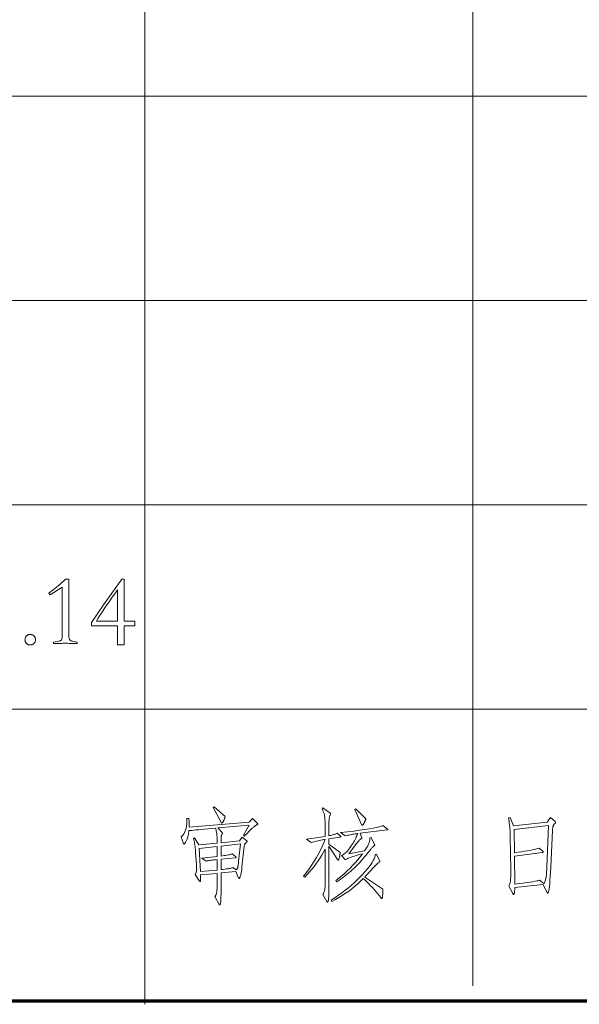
# Model space of a CAD drawing. Extents: x 0 to 1189, y 0 to 841.
# Tile 126 of 132: x 1119 to 1138, y 76 to 110. Entities that reach past the tile are written whole.
import ezdxf

# ---------------------------------------------------------------- set-up
doc = ezdxf.new("R2010")
doc.units = 0

msp = doc.modelspace()

# ---------------------------------------------------------------- linework, layer by layer
at = {"color": 7, "lineweight": 13}
for p, q in [((1134.82, 821.519), (1134.82, 76.519)), ((1123.569, 820.881), (1123.569, 75.881)), ((1169, 107), (989, 107)), ((1169, 100), (989, 100)), ((1169, 93), (989, 93)), ((1169, 86), (989, 86))]:
    msp.add_line(p, q, dxfattribs=at)
at = {"color": 5, "lineweight": 70}
msp.add_line((989, 76), (1169, 76), dxfattribs=at)
at = {"color": 7, "lineweight": 13}
for points in [[(1121.247, 88.241), (1121.211, 88.243), (1121.173, 88.244), (1121.135, 88.246), (1121.096, 88.247), (1121.056, 88.248), (1121.015, 88.249), (1120.973, 88.25), (1120.93, 88.251), (1120.886, 88.251), (1120.841, 88.251), (1120.797, 88.251), (1120.753, 88.251), (1120.71, 88.25), (1120.668, 88.249), (1120.627, 88.248), (1120.587, 88.247), (1120.548, 88.246), (1120.509, 88.244), (1120.472, 88.243), (1120.435, 88.241), (1120.435, 88.296), (1120.616, 88.327), (1120.639, 88.333), (1120.66, 88.34), (1120.678, 88.35), (1120.693, 88.361), (1120.707, 88.373), (1120.718, 88.388), (1120.726, 88.404), (1120.732, 88.422), (1120.736, 88.441), (1120.737, 88.463), (1120.737, 90.176), (1120.324, 89.909), (1120.276, 89.975), (1120.325, 90.008), (1120.375, 90.044), (1120.428, 90.084), (1120.483, 90.127), (1120.539, 90.173), (1120.598, 90.222), (1120.659, 90.275), (1120.721, 90.331), (1120.785, 90.391), (1120.852, 90.454), (1120.966, 90.454), (1120.966, 88.463), (1120.967, 88.44), (1120.971, 88.419), (1120.977, 88.401), (1120.986, 88.384), (1120.997, 88.369), (1121.01, 88.356), (1121.026, 88.345), (1121.044, 88.336), (1121.065, 88.329), (1121.088, 88.324), (1121.247, 88.296)], [(1122.774, 90.454), (1122.857, 90.454), (1122.857, 89.014), (1123.225, 89.014), (1123.225, 88.855), (1122.857, 88.855), (1122.857, 88.195), (1122.628, 88.195), (1122.628, 88.855), (1121.74, 88.855), (1121.74, 88.969), (1122.153, 89.573)], [(1122.628, 89.014), (1122.628, 90.079), (1122.536, 89.951), (1122.448, 89.827), (1122.365, 89.708), (1122.286, 89.594), (1122.212, 89.485), (1122.142, 89.381), (1122.076, 89.282), (1122.015, 89.188), (1121.958, 89.099), (1121.906, 89.014)], [(1119.638, 88.195), (1119.623, 88.196), (1119.608, 88.198), (1119.594, 88.2), (1119.58, 88.204), (1119.567, 88.208), (1119.555, 88.214), (1119.543, 88.221), (1119.531, 88.229), (1119.52, 88.238), (1119.509, 88.247), (1119.499, 88.258), (1119.49, 88.269), (1119.483, 88.281), (1119.476, 88.293), (1119.47, 88.306), (1119.465, 88.319), (1119.462, 88.332), (1119.459, 88.346), (1119.458, 88.361), (1119.457, 88.376), (1119.458, 88.391), (1119.459, 88.405), (1119.462, 88.419), (1119.465, 88.433), (1119.47, 88.446), (1119.476, 88.459), (1119.483, 88.471), (1119.49, 88.482), (1119.499, 88.494), (1119.509, 88.504), (1119.52, 88.514), (1119.531, 88.523), (1119.543, 88.531), (1119.555, 88.538), (1119.567, 88.543), (1119.58, 88.548), (1119.594, 88.552), (1119.608, 88.554), (1119.623, 88.556), (1119.638, 88.556), (1119.653, 88.556), (1119.667, 88.554), (1119.681, 88.552), (1119.695, 88.548), (1119.708, 88.543), (1119.72, 88.538), (1119.732, 88.531), (1119.744, 88.523), (1119.755, 88.514), (1119.766, 88.504), (1119.776, 88.494), (1119.785, 88.482), (1119.792, 88.471), (1119.799, 88.459), (1119.805, 88.446), (1119.81, 88.433), (1119.813, 88.419), (1119.816, 88.405), (1119.817, 88.391), (1119.818, 88.376), (1119.817, 88.361), (1119.816, 88.346), (1119.813, 88.332), (1119.81, 88.319), (1119.805, 88.306), (1119.799, 88.293), (1119.792, 88.281), (1119.785, 88.269), (1119.776, 88.258), (1119.766, 88.247), (1119.755, 88.238), (1119.744, 88.229), (1119.732, 88.221), (1119.72, 88.214), (1119.708, 88.208), (1119.695, 88.204), (1119.681, 88.2), (1119.667, 88.198), (1119.653, 88.196)], [(1126.319, 82.311), (1126.315, 82.295), (1126.311, 82.279), (1126.306, 82.263), (1126.3, 82.247), (1126.295, 82.232), (1126.289, 82.217), (1126.283, 82.202), (1126.276, 82.188), (1126.269, 82.174), (1126.262, 82.16), (1126.255, 82.148), (1126.249, 82.136), (1126.242, 82.126), (1126.237, 82.117), (1126.231, 82.11), (1126.227, 82.104), (1126.222, 82.099), (1126.218, 82.095), (1126.215, 82.093), (1126.212, 82.093), (1126.209, 82.093), (1126.206, 82.094), (1126.204, 82.095), (1126.201, 82.097), (1126.198, 82.099), (1126.195, 82.102), (1126.193, 82.105), (1126.19, 82.108), (1126.187, 82.112), (1126.184, 82.117), (1125.907, 82.62), (1125.941, 82.648)], [(1130.271, 81.652), (1130.275, 81.649), (1130.278, 81.646), (1130.281, 81.643), (1130.284, 81.64), (1130.286, 81.637), (1130.288, 81.634), (1130.29, 81.632), (1130.291, 81.63), (1130.291, 81.628), (1130.292, 81.626), (1130.291, 81.624), (1130.291, 81.623), (1130.289, 81.621), (1130.288, 81.62), (1130.286, 81.619), (1130.283, 81.618), (1130.28, 81.617), (1130.276, 81.616), (1130.272, 81.615), (1130.267, 81.614), (1129.879, 81.555), (1129.879, 81.368), (1130.264, 81.08), (1130.264, 81.068), (1130.263, 81.056), (1130.262, 81.042), (1130.26, 81.028), (1130.258, 81.013), (1130.256, 80.997), (1130.253, 80.98), (1130.249, 80.962), (1130.245, 80.943), (1130.241, 80.924), (1130.237, 80.905), (1130.233, 80.887), (1130.228, 80.872), (1130.224, 80.859), (1130.22, 80.848), (1130.217, 80.839), (1130.213, 80.832), (1130.21, 80.827), (1130.206, 80.824), (1130.203, 80.823), (1130.2, 80.823), (1130.197, 80.824), (1130.194, 80.825), (1130.191, 80.826), (1130.188, 80.828), (1130.185, 80.831), (1130.182, 80.833), (1130.179, 80.836), (1130.176, 80.84), (1130.174, 80.844), (1129.879, 81.298), (1129.879, 79.914), (1129.878, 79.813), (1129.877, 79.722), (1129.875, 79.642), (1129.872, 79.572), (1129.868, 79.513), (1129.864, 79.465), (1129.858, 79.428), (1129.852, 79.401), (1129.845, 79.385), (1129.837, 79.38), (1129.835, 79.38), (1129.833, 79.381), (1129.831, 79.382), (1129.828, 79.383), (1129.826, 79.385), (1129.823, 79.387), (1129.821, 79.39), (1129.818, 79.393), (1129.816, 79.397), (1129.813, 79.401), (1129.671, 79.647), (1129.679, 79.659), (1129.688, 79.672), (1129.695, 79.686), (1129.703, 79.7), (1129.709, 79.716), (1129.715, 79.732), (1129.721, 79.748), (1129.726, 79.766), (1129.731, 79.784), (1129.735, 79.803), (1129.738, 79.824), (1129.742, 79.847), (1129.745, 79.872), (1129.747, 79.9), (1129.749, 79.93), (1129.751, 79.962), (1129.752, 79.997), (1129.753, 80.034), (1129.754, 80.074), (1129.754, 80.115), (1129.754, 81.201), (1129.699, 81.099), (1129.641, 80.997), (1129.58, 80.897), (1129.515, 80.799), (1129.446, 80.702), (1129.374, 80.606), (1129.298, 80.512), (1129.219, 80.419), (1129.136, 80.327), (1129.05, 80.237), (1129.008, 80.275), (1129.11, 80.402), (1129.205, 80.528), (1129.295, 80.655), (1129.379, 80.781), (1129.456, 80.907), (1129.528, 81.033), (1129.594, 81.159), (1129.653, 81.284), (1129.706, 81.409), (1129.754, 81.534), (1129.704, 81.526), (1129.655, 81.516), (1129.605, 81.506), (1129.556, 81.496), (1129.508, 81.485), (1129.459, 81.473), (1129.411, 81.461), (1129.363, 81.448), (1129.315, 81.434), (1129.268, 81.42), (1129.112, 81.538), (1129.754, 81.635), (1129.754, 81.85), (1129.754, 81.925), (1129.753, 81.994), (1129.752, 82.058), (1129.75, 82.116), (1129.748, 82.169), (1129.745, 82.216), (1129.742, 82.257), (1129.738, 82.293), (1129.734, 82.323), (1129.73, 82.348), (1129.724, 82.37), (1129.718, 82.392), (1129.712, 82.415), (1129.704, 82.439), (1129.696, 82.463), (1129.687, 82.487), (1129.677, 82.512), (1129.666, 82.537), (1129.655, 82.563), (1129.643, 82.589), (1129.674, 82.613), (1129.924, 82.433), (1129.927, 82.431), (1129.929, 82.429), (1129.931, 82.426), (1129.933, 82.424), (1129.934, 82.422), (1129.935, 82.42), (1129.936, 82.418), (1129.937, 82.416), (1129.938, 82.414), (1129.938, 82.412), (1129.938, 82.41), (1129.937, 82.408), (1129.937, 82.406), (1129.937, 82.404), (1129.936, 82.402), (1129.935, 82.399), (1129.934, 82.397), (1129.933, 82.395), (1129.932, 82.393), (1129.931, 82.391), (1129.924, 82.378), (1129.918, 82.365), (1129.912, 82.351), (1129.907, 82.337), (1129.903, 82.322), (1129.899, 82.307), (1129.895, 82.291), (1129.892, 82.275), (1129.889, 82.258), (1129.887, 82.24), (1129.886, 82.22), (1129.884, 82.196), (1129.883, 82.167), (1129.882, 82.134), (1129.881, 82.097), (1129.88, 82.055), (1129.88, 82.008), (1129.879, 81.958), (1129.879, 81.903), (1129.879, 81.843), (1129.879, 81.656), (1129.913, 81.663), (1129.947, 81.67), (1129.979, 81.678), (1130.009, 81.686), (1130.038, 81.695), (1130.066, 81.704), (1130.092, 81.713), (1130.117, 81.722), (1130.141, 81.732), (1130.163, 81.742)], [(1131.148, 82.242), (1131.145, 82.229), (1131.14, 82.216), (1131.136, 82.203), (1131.13, 82.189), (1131.125, 82.174), (1131.118, 82.16), (1131.111, 82.144), (1131.104, 82.129), (1131.096, 82.113), (1131.088, 82.096), (1131.079, 82.08), (1131.071, 82.066), (1131.064, 82.054), (1131.057, 82.043), (1131.051, 82.034), (1131.046, 82.026), (1131.041, 82.02), (1131.036, 82.016), (1131.032, 82.014), (1131.029, 82.013), (1131.026, 82.013), (1131.023, 82.014), (1131.02, 82.015), (1131.017, 82.017), (1131.014, 82.019), (1131.012, 82.022), (1131.009, 82.025), (1131.007, 82.029), (1131.005, 82.033), (1131.003, 82.037), (1130.77, 82.558), (1130.808, 82.582)], [(1127.26, 82.249), (1127.423, 82.086), (1127.426, 82.082), (1127.429, 82.079), (1127.432, 82.076), (1127.434, 82.073), (1127.436, 82.07), (1127.437, 82.067), (1127.438, 82.064), (1127.439, 82.061), (1127.44, 82.059), (1127.44, 82.056), (1127.44, 82.054), (1127.439, 82.052), (1127.438, 82.05), (1127.437, 82.047), (1127.436, 82.045), (1127.434, 82.044), (1127.432, 82.042), (1127.429, 82.04), (1127.426, 82.039), (1127.423, 82.037), (1127.409, 82.031), (1127.394, 82.024), (1127.38, 82.016), (1127.365, 82.007), (1127.349, 81.997), (1127.334, 81.986), (1127.318, 81.975), (1127.302, 81.962), (1127.285, 81.948), (1127.268, 81.933), (1127.25, 81.917), (1127.23, 81.897), (1127.207, 81.875), (1127.182, 81.85), (1127.155, 81.823), (1127.126, 81.793), (1127.094, 81.76), (1127.06, 81.724), (1127.024, 81.686), (1126.985, 81.645), (1126.947, 81.673), (1127.142, 82.016), (1126.066, 81.923), (1126.219, 81.763), (1126.221, 81.76), (1126.224, 81.758), (1126.226, 81.755), (1126.228, 81.753), (1126.229, 81.75), (1126.23, 81.748), (1126.231, 81.745), (1126.232, 81.743), (1126.233, 81.741), (1126.233, 81.739), (1126.233, 81.737), (1126.232, 81.734), (1126.231, 81.732), (1126.23, 81.729), (1126.228, 81.727), (1126.226, 81.724), (1126.224, 81.721), (1126.222, 81.718), (1126.219, 81.715), (1126.215, 81.711), (1126.212, 81.707), (1126.209, 81.703), (1126.206, 81.697), (1126.203, 81.691), (1126.2, 81.684), (1126.198, 81.677), (1126.195, 81.668), (1126.193, 81.659), (1126.191, 81.649), (1126.189, 81.638), (1126.188, 81.626), (1126.186, 81.612), (1126.185, 81.595), (1126.184, 81.576), (1126.183, 81.555), (1126.182, 81.532), (1126.182, 81.506), (1126.181, 81.478), (1126.181, 81.448), (1126.181, 81.416), (1126.816, 81.482), (1126.909, 81.614), (1127.062, 81.482), (1127.064, 81.479), (1127.067, 81.477), (1127.069, 81.474), (1127.071, 81.472), (1127.072, 81.469), (1127.073, 81.467), (1127.074, 81.464), (1127.075, 81.462), (1127.076, 81.46), (1127.076, 81.458), (1127.076, 81.456), (1127.075, 81.454), (1127.074, 81.451), (1127.072, 81.449), (1127.071, 81.447), (1127.068, 81.444), (1127.066, 81.442), (1127.062, 81.439), (1127.059, 81.436), (1127.055, 81.434), (1127.042, 81.424), (1127.03, 81.414), (1127.019, 81.402), (1127.009, 81.39), (1127, 81.376), (1126.993, 81.362), (1126.987, 81.347), (1126.982, 81.33), (1126.978, 81.313), (1126.975, 81.295), (1126.899, 80.587), (1126.894, 80.545), (1126.889, 80.506), (1126.884, 80.469), (1126.878, 80.435), (1126.873, 80.403), (1126.867, 80.373), (1126.861, 80.346), (1126.855, 80.322), (1126.849, 80.3), (1126.843, 80.28), (1126.837, 80.263), (1126.831, 80.247), (1126.826, 80.233), (1126.821, 80.221), (1126.816, 80.211), (1126.811, 80.203), (1126.806, 80.197), (1126.802, 80.192), (1126.798, 80.189), (1126.795, 80.188), (1126.793, 80.188), (1126.792, 80.189), (1126.791, 80.19), (1126.789, 80.192), (1126.788, 80.193), (1126.786, 80.196), (1126.785, 80.198), (1126.784, 80.202), (1126.782, 80.205), (1126.781, 80.209), (1126.691, 80.428), (1126.181, 80.382), (1126.181, 79.758), (1126.181, 79.696), (1126.18, 79.639), (1126.179, 79.587), (1126.178, 79.539), (1126.177, 79.497), (1126.175, 79.46), (1126.173, 79.427), (1126.171, 79.4), (1126.168, 79.377), (1126.165, 79.359), (1126.162, 79.345), (1126.159, 79.332), (1126.155, 79.32), (1126.152, 79.31), (1126.148, 79.302), (1126.145, 79.295), (1126.141, 79.29), (1126.137, 79.286), (1126.133, 79.284), (1126.129, 79.283), (1126.127, 79.283), (1126.126, 79.284), (1126.124, 79.285), (1126.123, 79.286), (1126.121, 79.288), (1126.119, 79.29), (1126.117, 79.293), (1126.115, 79.296), (1126.113, 79.3), (1126.111, 79.304), (1125.969, 79.574), (1125.979, 79.586), (1125.987, 79.598), (1125.995, 79.611), (1126.003, 79.625), (1126.009, 79.64), (1126.016, 79.655), (1126.021, 79.671), (1126.026, 79.689), (1126.03, 79.706), (1126.033, 79.725), (1126.036, 79.746), (1126.039, 79.769), (1126.041, 79.796), (1126.043, 79.825), (1126.045, 79.857), (1126.046, 79.893), (1126.047, 79.931), (1126.048, 79.972), (1126.049, 80.016), (1126.049, 80.063), (1126.049, 80.369), (1125.48, 80.317), (1125.481, 80.273), (1125.481, 80.234), (1125.481, 80.2), (1125.48, 80.17), (1125.479, 80.145), (1125.477, 80.124), (1125.474, 80.108), (1125.471, 80.097), (1125.467, 80.09), (1125.463, 80.088), (1125.46, 80.088), (1125.458, 80.088), (1125.456, 80.089), (1125.454, 80.09), (1125.452, 80.092), (1125.45, 80.094), (1125.448, 80.096), (1125.446, 80.099), (1125.444, 80.102), (1125.442, 80.105), (1125.296, 80.33), (1125.305, 80.346), (1125.314, 80.361), (1125.321, 80.376), (1125.327, 80.392), (1125.333, 80.407), (1125.337, 80.423), (1125.34, 80.438), (1125.343, 80.454), (1125.344, 80.469), (1125.345, 80.485), (1125.345, 80.501), (1125.344, 80.517), (1125.344, 80.533), (1125.344, 80.55), (1125.343, 80.568), (1125.342, 80.585), (1125.341, 80.603), (1125.34, 80.622), (1125.339, 80.641), (1125.338, 80.66), (1125.31, 81.087), (1125.306, 81.136), (1125.301, 81.186), (1125.296, 81.235), (1125.289, 81.283), (1125.282, 81.331), (1125.274, 81.379), (1125.265, 81.426), (1125.256, 81.473), (1125.245, 81.519), (1125.234, 81.565), (1125.272, 81.583), (1125.417, 81.34), (1126.049, 81.402), (1126.048, 81.479), (1126.046, 81.549), (1126.043, 81.614), (1126.039, 81.674), (1126.033, 81.728), (1126.026, 81.776), (1126.018, 81.818), (1126.009, 81.855), (1125.998, 81.887), (1125.986, 81.912), (1125.851, 81.901), (1125.725, 81.89), (1125.609, 81.88), (1125.504, 81.871), (1125.408, 81.863), (1125.322, 81.855), (1125.247, 81.849), (1125.182, 81.842), (1125.126, 81.837), (1125.081, 81.833), (1125.075, 81.789), (1125.069, 81.748), (1125.062, 81.709), (1125.054, 81.671), (1125.045, 81.636), (1125.036, 81.603), (1125.027, 81.572), (1125.017, 81.543), (1125.006, 81.516), (1124.994, 81.491), (1124.983, 81.468), (1124.972, 81.448), (1124.962, 81.43), (1124.952, 81.414), (1124.943, 81.401), (1124.935, 81.39), (1124.927, 81.382), (1124.92, 81.376), (1124.913, 81.372), (1124.908, 81.371), (1124.906, 81.371), (1124.904, 81.372), (1124.902, 81.372), (1124.9, 81.373), (1124.899, 81.375), (1124.898, 81.376), (1124.896, 81.378), (1124.895, 81.38), (1124.894, 81.382), (1124.894, 81.385), (1124.814, 81.617), (1124.851, 81.649), (1124.885, 81.688), (1124.915, 81.734), (1124.94, 81.786), (1124.962, 81.846), (1124.98, 81.912), (1124.994, 81.985), (1125.004, 82.065), (1125.01, 82.152), (1125.012, 82.245), (1125.078, 82.245), (1125.081, 82.218), (1125.085, 82.19), (1125.088, 82.162), (1125.09, 82.133), (1125.091, 82.104), (1125.093, 82.074), (1125.093, 82.044), (1125.093, 82.013), (1125.093, 81.982), (1125.091, 81.951), (1127.149, 82.124)], [(1131.887, 81.885), (1131.889, 81.883), (1131.891, 81.881), (1131.893, 81.879), (1131.894, 81.877), (1131.895, 81.875), (1131.896, 81.873), (1131.897, 81.872), (1131.897, 81.87), (1131.898, 81.869), (1131.898, 81.867), (1131.897, 81.866), (1131.897, 81.865), (1131.896, 81.863), (1131.894, 81.862), (1131.892, 81.861), (1131.889, 81.86), (1131.886, 81.859), (1131.882, 81.858), (1131.878, 81.858), (1131.873, 81.857), (1130.951, 81.742), (1131.003, 81.611), (1131.005, 81.606), (1131.006, 81.603), (1131.008, 81.599), (1131.009, 81.595), (1131.01, 81.592), (1131.011, 81.589), (1131.012, 81.586), (1131.013, 81.583), (1131.013, 81.58), (1131.013, 81.578), (1131.013, 81.575), (1131.013, 81.573), (1131.012, 81.571), (1131.011, 81.569), (1131.01, 81.567), (1131.008, 81.565), (1131.006, 81.563), (1131.004, 81.562), (1131.002, 81.56), (1130.999, 81.559), (1130.984, 81.551), (1130.968, 81.541), (1130.95, 81.528), (1130.932, 81.512), (1130.912, 81.493), (1130.891, 81.47), (1130.868, 81.445), (1130.845, 81.416), (1130.82, 81.385), (1130.795, 81.35), (1130.566, 81.035), (1131.103, 81.135), (1131.139, 81.19), (1131.172, 81.242), (1131.2, 81.292), (1131.224, 81.34), (1131.244, 81.386), (1131.26, 81.43), (1131.272, 81.471), (1131.28, 81.511), (1131.284, 81.548), (1131.284, 81.583), (1131.332, 81.593), (1131.443, 81.357), (1131.445, 81.354), (1131.446, 81.351), (1131.447, 81.348), (1131.448, 81.345), (1131.448, 81.342), (1131.449, 81.339), (1131.45, 81.336), (1131.45, 81.334), (1131.45, 81.332), (1131.45, 81.33), (1131.45, 81.327), (1131.449, 81.325), (1131.447, 81.323), (1131.445, 81.32), (1131.442, 81.318), (1131.439, 81.315), (1131.435, 81.312), (1131.43, 81.31), (1131.425, 81.307), (1131.419, 81.304), (1131.412, 81.299), (1131.403, 81.292), (1131.392, 81.282), (1131.38, 81.27), (1131.366, 81.255), (1131.35, 81.237), (1131.333, 81.216), (1131.314, 81.193), (1131.293, 81.167), (1131.27, 81.139), (1131.213, 81.066), (1131.156, 80.996), (1131.1, 80.929), (1131.046, 80.864), (1130.991, 80.803), (1130.938, 80.744), (1130.885, 80.688), (1130.834, 80.635), (1130.782, 80.584), (1130.732, 80.537), (1130.681, 80.491), (1130.629, 80.445), (1130.575, 80.399), (1130.52, 80.353), (1130.462, 80.307), (1130.404, 80.261), (1130.343, 80.215), (1130.281, 80.169), (1130.218, 80.123), (1130.153, 80.077), (1130.122, 80.126), (1130.222, 80.202), (1130.32, 80.282), (1130.416, 80.366), (1130.511, 80.452), (1130.603, 80.542), (1130.693, 80.635), (1130.781, 80.732), (1130.868, 80.832), (1130.952, 80.935), (1131.034, 81.042), (1130.958, 81.022), (1130.886, 81.002), (1130.818, 80.982), (1130.755, 80.962), (1130.696, 80.943), (1130.641, 80.923), (1130.591, 80.904), (1130.544, 80.885), (1130.503, 80.866), (1130.465, 80.847), (1130.462, 80.846), (1130.46, 80.845), (1130.457, 80.844), (1130.454, 80.843), (1130.452, 80.842), (1130.45, 80.842), (1130.447, 80.841), (1130.445, 80.841), (1130.443, 80.84), (1130.441, 80.84), (1130.438, 80.841), (1130.436, 80.841), (1130.434, 80.843), (1130.431, 80.844), (1130.428, 80.846), (1130.424, 80.849), (1130.421, 80.852), (1130.417, 80.856), (1130.414, 80.86), (1130.41, 80.865), (1130.316, 80.979), (1130.346, 80.993), (1130.376, 81.011), (1130.407, 81.032), (1130.438, 81.058), (1130.47, 81.088), (1130.502, 81.121), (1130.535, 81.159), (1130.568, 81.2), (1130.601, 81.246), (1130.635, 81.295), (1130.668, 81.345), (1130.699, 81.395), (1130.727, 81.442), (1130.754, 81.488), (1130.778, 81.533), (1130.8, 81.575), (1130.82, 81.617), (1130.838, 81.657), (1130.854, 81.695), (1130.867, 81.732), (1130.824, 81.726), (1130.78, 81.72), (1130.737, 81.713), (1130.694, 81.706), (1130.651, 81.698), (1130.608, 81.69), (1130.565, 81.681), (1130.522, 81.672), (1130.48, 81.662), (1130.437, 81.652), (1130.274, 81.767), (1130.515, 81.792), (1130.734, 81.818), (1130.932, 81.843), (1131.11, 81.868), (1131.266, 81.892), (1131.4, 81.917), (1131.514, 81.941), (1131.606, 81.965), (1131.678, 81.989), (1131.728, 82.013)], [(1137.484, 82.284), (1137.626, 82.155), (1137.631, 82.15), (1137.636, 82.146), (1137.64, 82.142), (1137.644, 82.137), (1137.647, 82.134), (1137.65, 82.13), (1137.651, 82.126), (1137.653, 82.123), (1137.654, 82.12), (1137.654, 82.117), (1137.654, 82.114), (1137.653, 82.11), (1137.651, 82.106), (1137.648, 82.102), (1137.645, 82.096), (1137.641, 82.09), (1137.636, 82.084), (1137.631, 82.077), (1137.625, 82.07), (1137.618, 82.062), (1137.61, 82.053), (1137.604, 82.045), (1137.598, 82.037), (1137.592, 82.029), (1137.587, 82.02), (1137.582, 82.012), (1137.578, 82.004), (1137.574, 81.996), (1137.57, 81.988), (1137.567, 81.98), (1137.565, 81.971), (1137.562, 81.962), (1137.56, 81.951), (1137.558, 81.939), (1137.556, 81.926), (1137.554, 81.912), (1137.553, 81.896), (1137.552, 81.88), (1137.551, 81.862), (1137.55, 81.843), (1137.487, 80.584), (1137.479, 80.414), (1137.47, 80.263), (1137.461, 80.129), (1137.451, 80.013), (1137.441, 79.915), (1137.43, 79.835), (1137.419, 79.772), (1137.408, 79.728), (1137.396, 79.701), (1137.383, 79.692), (1137.38, 79.693), (1137.377, 79.694), (1137.374, 79.697), (1137.371, 79.7), (1137.367, 79.705), (1137.363, 79.711), (1137.359, 79.718), (1137.354, 79.725), (1137.35, 79.734), (1137.345, 79.744), (1137.227, 79.987), (1136.252, 79.879), (1136.252, 79.853), (1136.252, 79.828), (1136.251, 79.804), (1136.25, 79.783), (1136.249, 79.763), (1136.248, 79.745), (1136.246, 79.729), (1136.244, 79.715), (1136.241, 79.703), (1136.239, 79.692), (1136.236, 79.683), (1136.233, 79.675), (1136.23, 79.667), (1136.228, 79.661), (1136.225, 79.656), (1136.223, 79.651), (1136.22, 79.648), (1136.218, 79.646), (1136.215, 79.644), (1136.213, 79.644), (1136.21, 79.644), (1136.207, 79.646), (1136.204, 79.648), (1136.2, 79.652), (1136.197, 79.657), (1136.192, 79.662), (1136.188, 79.669), (1136.183, 79.677), (1136.178, 79.686), (1136.173, 79.696), (1136.051, 79.932), (1136.066, 79.949), (1136.078, 79.975), (1136.089, 80.01), (1136.099, 80.053), (1136.106, 80.105), (1136.112, 80.165), (1136.116, 80.235), (1136.118, 80.312), (1136.118, 80.399), (1136.117, 80.494), (1136.096, 81.631), (1136.096, 81.701), (1136.094, 81.77), (1136.091, 81.837), (1136.086, 81.903), (1136.081, 81.967), (1136.074, 82.03), (1136.066, 82.091), (1136.056, 82.151), (1136.046, 82.209), (1136.034, 82.266), (1136.093, 82.287), (1136.214, 81.992), (1137.359, 82.127)], [(1137.408, 82.003), (1136.228, 81.871), (1136.239, 81.076), (1136.365, 81.092), (1136.483, 81.108), (1136.591, 81.124), (1136.69, 81.14), (1136.78, 81.156), (1136.861, 81.172), (1136.932, 81.188), (1136.995, 81.204), (1137.048, 81.22), (1137.092, 81.236), (1137.213, 81.128), (1137.217, 81.125), (1137.22, 81.122), (1137.222, 81.118), (1137.224, 81.115), (1137.226, 81.112), (1137.228, 81.109), (1137.229, 81.107), (1137.23, 81.104), (1137.231, 81.101), (1137.231, 81.099), (1137.23, 81.097), (1137.229, 81.094), (1137.228, 81.092), (1137.225, 81.091), (1137.222, 81.089), (1137.218, 81.087), (1137.214, 81.086), (1137.209, 81.085), (1137.203, 81.084), (1137.196, 81.083), (1136.239, 80.962), (1136.252, 80.001), (1136.407, 80.019), (1136.546, 80.036), (1136.67, 80.052), (1136.779, 80.068), (1136.872, 80.082), (1136.949, 80.095), (1137.012, 80.107), (1137.058, 80.117), (1137.09, 80.127), (1137.106, 80.136), (1137.252, 80.025), (1137.268, 80.045), (1137.283, 80.072), (1137.297, 80.108), (1137.31, 80.151), (1137.321, 80.203), (1137.331, 80.263), (1137.339, 80.331), (1137.346, 80.407), (1137.351, 80.491), (1137.356, 80.584)], [(1126.843, 81.375), (1126.181, 81.305), (1126.181, 80.962), (1126.236, 80.969), (1126.288, 80.976), (1126.336, 80.983), (1126.38, 80.991), (1126.42, 80.998), (1126.456, 81.006), (1126.489, 81.014), (1126.517, 81.022), (1126.542, 81.03), (1126.562, 81.038), (1126.68, 80.941), (1126.684, 80.938), (1126.687, 80.936), (1126.689, 80.933), (1126.691, 80.93), (1126.693, 80.928), (1126.695, 80.926), (1126.696, 80.923), (1126.697, 80.921), (1126.697, 80.919), (1126.698, 80.917), (1126.697, 80.915), (1126.696, 80.913), (1126.695, 80.911), (1126.693, 80.91), (1126.69, 80.908), (1126.686, 80.907), (1126.682, 80.906), (1126.678, 80.905), (1126.672, 80.904), (1126.666, 80.903), (1126.181, 80.854), (1126.181, 80.497), (1126.246, 80.504), (1126.306, 80.511), (1126.36, 80.518), (1126.409, 80.525), (1126.452, 80.533), (1126.49, 80.54), (1126.522, 80.547), (1126.549, 80.555), (1126.571, 80.562), (1126.587, 80.57), (1126.701, 80.494), (1126.709, 80.501), (1126.717, 80.509), (1126.724, 80.517), (1126.73, 80.525), (1126.736, 80.533), (1126.741, 80.542), (1126.746, 80.55), (1126.75, 80.559), (1126.754, 80.568), (1126.757, 80.577), (1126.759, 80.587), (1126.762, 80.599), (1126.765, 80.614), (1126.768, 80.631), (1126.77, 80.65), (1126.773, 80.671), (1126.776, 80.694), (1126.779, 80.72), (1126.781, 80.748), (1126.784, 80.778)], [(1126.049, 80.483), (1126.049, 80.84), (1125.991, 80.834), (1125.937, 80.828), (1125.888, 80.822), (1125.843, 80.816), (1125.803, 80.81), (1125.767, 80.804), (1125.735, 80.798), (1125.708, 80.793), (1125.685, 80.787), (1125.667, 80.781), (1125.525, 80.889), (1126.049, 80.948), (1126.049, 81.291), (1125.435, 81.225), (1125.473, 80.431)], [(1131.728, 79.821), (1131.728, 79.787), (1131.729, 79.756), (1131.728, 79.727), (1131.728, 79.7), (1131.727, 79.674), (1131.726, 79.651), (1131.725, 79.629), (1131.723, 79.61), (1131.721, 79.592), (1131.719, 79.576), (1131.717, 79.562), (1131.714, 79.549), (1131.712, 79.538), (1131.709, 79.528), (1131.707, 79.52), (1131.704, 79.513), (1131.701, 79.508), (1131.698, 79.504), (1131.696, 79.502), (1131.693, 79.501), (1131.69, 79.502), (1131.687, 79.503), (1131.684, 79.504), (1131.68, 79.507), (1131.677, 79.51), (1131.673, 79.514), (1131.669, 79.518), (1131.664, 79.524), (1131.66, 79.529), (1131.655, 79.536), (1131.6, 79.607), (1131.544, 79.677), (1131.488, 79.745), (1131.43, 79.812), (1131.37, 79.879), (1131.31, 79.944), (1131.249, 80.007), (1131.186, 80.07), (1131.123, 80.131), (1131.058, 80.192), (1130.964, 80.1), (1130.868, 80.011), (1130.768, 79.926), (1130.665, 79.843), (1130.559, 79.762), (1130.45, 79.685), (1130.338, 79.611), (1130.222, 79.539), (1130.104, 79.47), (1129.983, 79.404), (1129.958, 79.449), (1130.084, 79.532), (1130.206, 79.616), (1130.323, 79.701), (1130.437, 79.787), (1130.547, 79.875), (1130.652, 79.964), (1130.754, 80.054), (1130.851, 80.145), (1130.944, 80.238), (1131.034, 80.332), (1131.117, 80.424), (1131.191, 80.511), (1131.257, 80.592), (1131.314, 80.668), (1131.362, 80.739), (1131.401, 80.804), (1131.432, 80.863), (1131.454, 80.918), (1131.467, 80.967), (1131.471, 81.01), (1131.516, 81.024), (1131.62, 80.802), (1131.622, 80.799), (1131.623, 80.797), (1131.624, 80.794), (1131.625, 80.791), (1131.625, 80.789), (1131.626, 80.786), (1131.626, 80.784), (1131.627, 80.781), (1131.627, 80.779), (1131.627, 80.776), (1131.627, 80.774), (1131.627, 80.772), (1131.626, 80.769), (1131.625, 80.767), (1131.624, 80.765), (1131.622, 80.764), (1131.62, 80.762), (1131.618, 80.76), (1131.616, 80.759), (1131.613, 80.757), (1131.597, 80.746), (1131.579, 80.732), (1131.559, 80.715), (1131.537, 80.696), (1131.513, 80.673), (1131.487, 80.648), (1131.46, 80.62), (1131.43, 80.59), (1131.399, 80.556), (1131.365, 80.52), (1131.332, 80.483), (1131.3, 80.448), (1131.27, 80.415), (1131.241, 80.384), (1131.215, 80.355), (1131.19, 80.328), (1131.167, 80.303), (1131.145, 80.28), (1131.125, 80.259), (1131.107, 80.24)]]:
    msp.add_lwpolyline(points, close=True, dxfattribs=at)

doc.saveas('drawing.dxf')
